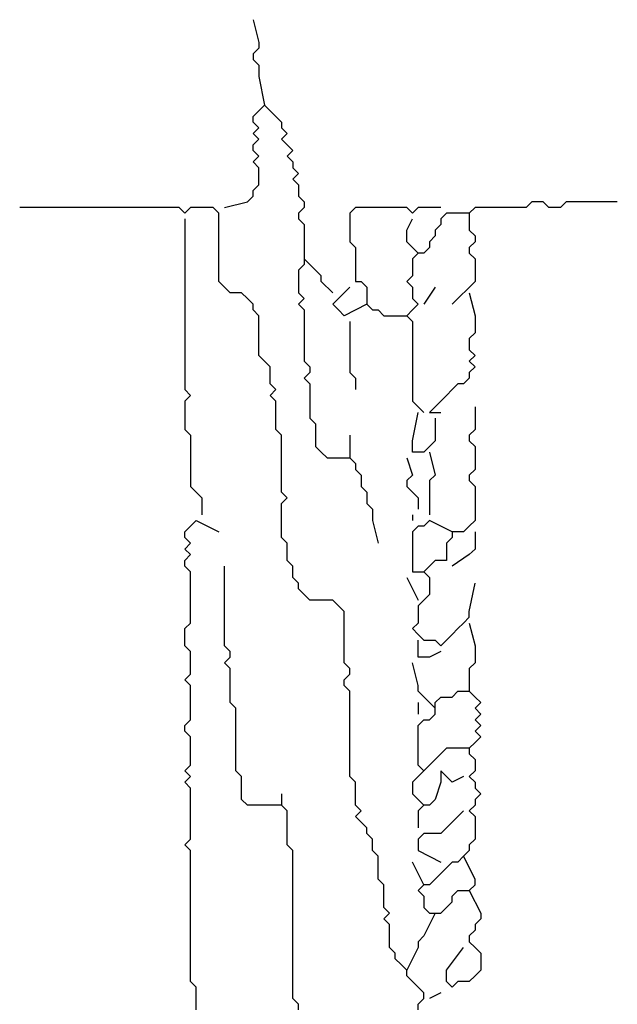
# Model space of a CAD drawing. Header units: metres. Extents: x 3221 to 4131, y 3282 to 4239.
# Tile 24 of 84: x 3270.856 to 3271.663, y 4219.834 to 4221.165. Entities that reach past the tile are written whole.
import ezdxf

# ---------------------------------------------------------------- set-up
doc = ezdxf.new("R2010")
doc.units = ezdxf.units.M

msp = doc.modelspace()

# ---------------------------------------------------------------- linework, layer by layer
for points in [[(3271.1709, 4221.1652), (3271.1786, 4221.1345), (3271.1786, 4221.1268), (3271.1709, 4221.1191), (3271.1709, 4221.1114), (3271.1786, 4221.1037), (3271.1786, 4221.096), (3271.1786, 4221.0883), (3271.1863, 4221.0498)], [(3271.1325, 4220.9114), (3271.1632, 4220.9191), (3271.1709, 4220.9268), (3271.1709, 4220.9345), (3271.1786, 4220.9422), (3271.1786, 4220.9498), (3271.1786, 4220.9575), (3271.1786, 4220.9652), (3271.1709, 4220.9729), (3271.1786, 4220.9806), (3271.1709, 4220.9883), (3271.1709, 4220.996), (3271.1786, 4221.0037), (3271.1709, 4221.0114), (3271.1786, 4221.0191), (3271.1709, 4221.0268), (3271.1709, 4221.0345), (3271.1786, 4221.0422), (3271.1863, 4221.0498), (3271.194, 4221.0422), (3271.2017, 4221.0345), (3271.2094, 4221.0268), (3271.2094, 4221.0191), (3271.2171, 4221.0114), (3271.2094, 4221.0037), (3271.2171, 4220.996), (3271.2248, 4220.9883), (3271.2171, 4220.9806), (3271.2248, 4220.9729), (3271.2248, 4220.9652), (3271.2325, 4220.9575), (3271.2248, 4220.9498), (3271.2325, 4220.9422), (3271.2325, 4220.9345), (3271.2325, 4220.9268), (3271.2402, 4220.9191), (3271.2402, 4220.9114), (3271.2325, 4220.9037), (3271.2325, 4220.896), (3271.2402, 4220.8883), (3271.2402, 4220.8806), (3271.2402, 4220.8729), (3271.2402, 4220.8652), (3271.2402, 4220.8575), (3271.2402, 4220.8498), (3271.2402, 4220.8422), (3271.2402, 4220.8345), (3271.2325, 4220.8268), (3271.2325, 4220.8191), (3271.2325, 4220.8114), (3271.2325, 4220.8037), (3271.2325, 4220.796), (3271.2402, 4220.7883), (3271.2325, 4220.7806), (3271.2402, 4220.7729), (3271.2402, 4220.7652), (3271.2402, 4220.7575), (3271.2402, 4220.7498), (3271.2402, 4220.7422), (3271.2402, 4220.7345), (3271.2402, 4220.7268), (3271.2402, 4220.7191), (3271.2402, 4220.7114), (3271.2402, 4220.7037), (3271.2478, 4220.696), (3271.2478, 4220.6883), (3271.2402, 4220.6806), (3271.2478, 4220.6729), (3271.2478, 4220.6652), (3271.2478, 4220.6575), (3271.2478, 4220.6498), (3271.2478, 4220.6422), (3271.2478, 4220.6345), (3271.2478, 4220.6268), (3271.2555, 4220.6191), (3271.2555, 4220.6114), (3271.2555, 4220.6037), (3271.2555, 4220.596), (3271.2555, 4220.5883), (3271.2632, 4220.5806), (3271.2709, 4220.5729), (3271.2786, 4220.5729), (3271.2863, 4220.5729), (3271.294, 4220.5729), (3271.3017, 4220.5729), (3271.3094, 4220.5652), (3271.3094, 4220.5575), (3271.3171, 4220.5498), (3271.3171, 4220.5422), (3271.3171, 4220.5345), (3271.3248, 4220.5268), (3271.3248, 4220.5191), (3271.3248, 4220.5114), (3271.3325, 4220.5037), (3271.3325, 4220.496), (3271.3325, 4220.4883), (3271.3402, 4220.4575)], [(3271.394, 4219.8268), (3271.394, 4219.8345), (3271.4017, 4219.8422), (3271.4017, 4219.8498), (3271.394, 4219.8575), (3271.3863, 4219.8652), (3271.3786, 4219.8729), (3271.3786, 4219.8806), (3271.3709, 4219.8883), (3271.3632, 4219.896), (3271.3632, 4219.9037), (3271.3555, 4219.9114), (3271.3555, 4219.9191), (3271.3555, 4219.9268), (3271.3555, 4219.9345), (3271.3555, 4219.9422), (3271.3478, 4219.9498), (3271.3555, 4219.9575), (3271.3478, 4219.9652), (3271.3478, 4219.9729), (3271.3478, 4219.9806), (3271.3478, 4219.9883), (3271.3478, 4219.996), (3271.3402, 4220.0037), (3271.3402, 4220.0114), (3271.3402, 4220.0191), (3271.3402, 4220.0268), (3271.3402, 4220.0345), (3271.3325, 4220.0422), (3271.3325, 4220.0498), (3271.3325, 4220.0575), (3271.3248, 4220.0652), (3271.3248, 4220.0729), (3271.3171, 4220.0806), (3271.3094, 4220.0883), (3271.3171, 4220.096), (3271.3094, 4220.1037), (3271.3094, 4220.1114), (3271.3094, 4220.1191), (3271.3094, 4220.1268), (3271.3094, 4220.1345), (3271.3017, 4220.1422), (3271.3017, 4220.1498), (3271.3017, 4220.1575), (3271.3017, 4220.1652), (3271.3017, 4220.1729), (3271.3017, 4220.1806), (3271.3017, 4220.1883), (3271.3017, 4220.196), (3271.3017, 4220.2037), (3271.3017, 4220.2114), (3271.3017, 4220.2191), (3271.3017, 4220.2268), (3271.3017, 4220.2345), (3271.3017, 4220.2422), (3271.3017, 4220.2498), (3271.3017, 4220.2575), (3271.294, 4220.2652), (3271.294, 4220.2729), (3271.3017, 4220.2806), (3271.3017, 4220.2883), (3271.294, 4220.296), (3271.294, 4220.3037), (3271.294, 4220.3114), (3271.294, 4220.3191), (3271.294, 4220.3268), (3271.294, 4220.3345), (3271.294, 4220.3422), (3271.294, 4220.3498), (3271.294, 4220.3575), (3271.294, 4220.3652), (3271.2863, 4220.3729), (3271.2786, 4220.3806), (3271.2709, 4220.3806), (3271.2632, 4220.3806), (3271.2555, 4220.3806), (3271.2478, 4220.3806), (3271.2402, 4220.3883), (3271.2325, 4220.396), (3271.2325, 4220.4037), (3271.2248, 4220.4114), (3271.2248, 4220.4191), (3271.2248, 4220.4268), (3271.2171, 4220.4345), (3271.2171, 4220.4422), (3271.2171, 4220.4498), (3271.2171, 4220.4575), (3271.2094, 4220.4652), (3271.2094, 4220.4729), (3271.2094, 4220.4806), (3271.2094, 4220.4883), (3271.2094, 4220.496), (3271.2094, 4220.5037), (3271.2094, 4220.5114), (3271.2171, 4220.5191), (3271.2094, 4220.5268), (3271.2094, 4220.5345), (3271.2094, 4220.5422), (3271.2094, 4220.5498), (3271.2094, 4220.5575), (3271.2094, 4220.5652), (3271.2094, 4220.5729), (3271.2094, 4220.5806), (3271.2094, 4220.5883), (3271.2094, 4220.596), (3271.2094, 4220.6037), (3271.2017, 4220.6114), (3271.2017, 4220.6191), (3271.2017, 4220.6268), (3271.2017, 4220.6345), (3271.2017, 4220.6422), (3271.2017, 4220.6498), (3271.194, 4220.6575), (3271.2017, 4220.6652), (3271.194, 4220.6729), (3271.194, 4220.6806), (3271.194, 4220.6883), (3271.194, 4220.696), (3271.1863, 4220.7037), (3271.1786, 4220.7114), (3271.1786, 4220.7191), (3271.1786, 4220.7268), (3271.1786, 4220.7345), (3271.1786, 4220.7422), (3271.1786, 4220.7498), (3271.1786, 4220.7575), (3271.1786, 4220.7652), (3271.1709, 4220.7729), (3271.1709, 4220.7806), (3271.1632, 4220.7883), (3271.1555, 4220.796), (3271.1478, 4220.796), (3271.1402, 4220.796), (3271.1325, 4220.8037), (3271.1248, 4220.8114), (3271.1248, 4220.8191), (3271.1248, 4220.8268), (3271.1248, 4220.8345), (3271.1248, 4220.8422), (3271.1248, 4220.8498), (3271.1248, 4220.8575), (3271.1248, 4220.8652), (3271.1248, 4220.8729), (3271.1248, 4220.8806), (3271.1248, 4220.8883), (3271.1248, 4220.896), (3271.1248, 4220.9037), (3271.1171, 4220.9114), (3271.1094, 4220.9114), (3271.1017, 4220.9114), (3271.094, 4220.9114), (3271.0863, 4220.9114), (3271.0786, 4220.9037), (3271.0709, 4220.9114), (3271.0632, 4220.9114), (3271.0555, 4220.9114), (3271.0478, 4220.9114), (3271.0402, 4220.9114), (3271.0325, 4220.9114), (3271.0248, 4220.9114), (3271.0171, 4220.9114), (3271.0094, 4220.9114), (3271.0017, 4220.9114), (3270.994, 4220.9114), (3270.9863, 4220.9114), (3270.9786, 4220.9114), (3270.9709, 4220.9114), (3270.9632, 4220.9114), (3270.9555, 4220.9114), (3270.9478, 4220.9114), (3270.9402, 4220.9114), (3270.9325, 4220.9114), (3270.9248, 4220.9114), (3270.9171, 4220.9114), (3270.9094, 4220.9114), (3270.9017, 4220.9114), (3270.894, 4220.9114), (3270.8863, 4220.9114), (3270.8786, 4220.9114), (3270.8709, 4220.9114), (3270.8555, 4220.9114)], [(3271.4248, 4220.9114), (3271.394, 4220.9114), (3271.3863, 4220.9037), (3271.3786, 4220.9114), (3271.3709, 4220.9114), (3271.3632, 4220.9114), (3271.3555, 4220.9114), (3271.3478, 4220.9114), (3271.3402, 4220.9114), (3271.3325, 4220.9114), (3271.3248, 4220.9114), (3271.3171, 4220.9114), (3271.3094, 4220.9114), (3271.3017, 4220.9037), (3271.3017, 4220.896), (3271.3017, 4220.8883), (3271.3017, 4220.8806), (3271.3017, 4220.8729), (3271.3017, 4220.8652), (3271.3094, 4220.8575), (3271.3094, 4220.8498), (3271.3094, 4220.8422), (3271.3094, 4220.8345), (3271.3094, 4220.8268), (3271.3094, 4220.8191), (3271.3094, 4220.8114), (3271.3171, 4220.8114), (3271.3248, 4220.8037), (3271.3248, 4220.796), (3271.3248, 4220.7883), (3271.3248, 4220.7806), (3271.3325, 4220.7729), (3271.3402, 4220.7729), (3271.3478, 4220.7652), (3271.3555, 4220.7652), (3271.3632, 4220.7652), (3271.3786, 4220.7652)], [(3271.6632, 4220.9191), (3271.6325, 4220.9191), (3271.6248, 4220.9191), (3271.6171, 4220.9191), (3271.6094, 4220.9191), (3271.6017, 4220.9191), (3271.594, 4220.9191), (3271.5863, 4220.9114), (3271.5786, 4220.9114), (3271.5709, 4220.9114), (3271.5632, 4220.9191), (3271.5555, 4220.9191), (3271.5478, 4220.9191), (3271.5402, 4220.9114), (3271.5325, 4220.9114), (3271.5248, 4220.9114), (3271.5171, 4220.9114), (3271.5094, 4220.9114), (3271.5017, 4220.9114), (3271.494, 4220.9114), (3271.4863, 4220.9114), (3271.4786, 4220.9114), (3271.4709, 4220.9114), (3271.4632, 4220.9037), (3271.4632, 4220.896), (3271.4632, 4220.8883), (3271.4632, 4220.8806), (3271.4709, 4220.8729), (3271.4709, 4220.8652), (3271.4632, 4220.8575), (3271.4632, 4220.8498), (3271.4709, 4220.8422), (3271.4709, 4220.8345), (3271.4709, 4220.8268), (3271.4709, 4220.8191), (3271.4709, 4220.8114), (3271.4402, 4220.7806)], [(3271.0786, 4220.896), (3271.0786, 4220.8652), (3271.0786, 4220.8575), (3271.0786, 4220.8498), (3271.0786, 4220.8422), (3271.0786, 4220.8345), (3271.0786, 4220.8268), (3271.0786, 4220.8191), (3271.0786, 4220.8114), (3271.0786, 4220.8037), (3271.0786, 4220.796), (3271.0786, 4220.7883), (3271.0786, 4220.7806), (3271.0786, 4220.7729), (3271.0786, 4220.7652), (3271.0786, 4220.7575), (3271.0786, 4220.7498), (3271.0786, 4220.7422), (3271.0786, 4220.7345), (3271.0786, 4220.7268), (3271.0786, 4220.7191), (3271.0786, 4220.7114), (3271.0786, 4220.7037), (3271.0786, 4220.696), (3271.0786, 4220.6883), (3271.0786, 4220.6806), (3271.0786, 4220.6729), (3271.0786, 4220.6652), (3271.0863, 4220.6575), (3271.0786, 4220.6498), (3271.0786, 4220.6422), (3271.0786, 4220.6345), (3271.0786, 4220.6268), (3271.0786, 4220.6191), (3271.0786, 4220.6114), (3271.0863, 4220.6037), (3271.0863, 4220.596), (3271.0863, 4220.5883), (3271.0863, 4220.5806), (3271.0863, 4220.5729), (3271.0863, 4220.5652), (3271.0863, 4220.5575), (3271.0863, 4220.5498), (3271.0863, 4220.5422), (3271.0863, 4220.5345), (3271.094, 4220.5268), (3271.1017, 4220.5191), (3271.1017, 4220.5114), (3271.1017, 4220.496)], [(3271.4632, 4220.9037), (3271.4325, 4220.9037), (3271.4248, 4220.896), (3271.4248, 4220.8883), (3271.4171, 4220.8806), (3271.4171, 4220.8729), (3271.4094, 4220.8652), (3271.4094, 4220.8575), (3271.4017, 4220.8498), (3271.394, 4220.8498), (3271.3863, 4220.8422), (3271.3863, 4220.8345), (3271.3863, 4220.8268), (3271.3863, 4220.8191), (3271.3786, 4220.8114), (3271.3863, 4220.8037), (3271.3863, 4220.796), (3271.3863, 4220.7883), (3271.394, 4220.7806), (3271.3863, 4220.7729), (3271.3786, 4220.7652), (3271.3863, 4220.7575), (3271.3863, 4220.7498), (3271.3863, 4220.7422), (3271.3863, 4220.7345), (3271.3863, 4220.7268), (3271.3863, 4220.7191), (3271.3863, 4220.7114), (3271.3863, 4220.7037), (3271.3863, 4220.696), (3271.3863, 4220.6883), (3271.3863, 4220.6806), (3271.3863, 4220.6729), (3271.3863, 4220.6652), (3271.3863, 4220.6575), (3271.3863, 4220.6498), (3271.4017, 4220.6345)], [(3271.394, 4220.8498), (3271.3786, 4220.8652), (3271.3786, 4220.8729), (3271.3786, 4220.8806), (3271.3863, 4220.896)], [(3271.2786, 4220.796), (3271.2632, 4220.8114), (3271.2632, 4220.8191), (3271.2555, 4220.8268), (3271.2402, 4220.8422)], [(3271.3248, 4220.7806), (3271.294, 4220.7652), (3271.2863, 4220.7729), (3271.2786, 4220.7806), (3271.3017, 4220.8037)], [(3271.4171, 4220.8037), (3271.4017, 4220.7806)], [(3271.4632, 4220.796), (3271.4709, 4220.7652), (3271.4709, 4220.7575), (3271.4709, 4220.7498), (3271.4709, 4220.7422), (3271.4632, 4220.7345), (3271.4632, 4220.7268), (3271.4632, 4220.7191), (3271.4709, 4220.7114), (3271.4632, 4220.7037), (3271.4709, 4220.696), (3271.4632, 4220.6883), (3271.4632, 4220.6806), (3271.4555, 4220.6729), (3271.4478, 4220.6729), (3271.4402, 4220.6652), (3271.4325, 4220.6575), (3271.4248, 4220.6498), (3271.4171, 4220.6422), (3271.4094, 4220.6345), (3271.4248, 4220.6345)], [(3271.3017, 4220.7575), (3271.3017, 4220.7268), (3271.3017, 4220.7191), (3271.3017, 4220.7114), (3271.3017, 4220.7037), (3271.3017, 4220.696), (3271.3017, 4220.6883), (3271.3094, 4220.6806), (3271.3094, 4220.6652)], [(3271.4709, 4220.6422), (3271.4709, 4220.6114), (3271.4632, 4220.6037), (3271.4632, 4220.596), (3271.4709, 4220.5883), (3271.4709, 4220.5806), (3271.4709, 4220.5729), (3271.4709, 4220.5652), (3271.4709, 4220.5575), (3271.4632, 4220.5498), (3271.4632, 4220.5422), (3271.4709, 4220.5345), (3271.4709, 4220.5268), (3271.4709, 4220.5191), (3271.4709, 4220.5114), (3271.4709, 4220.5037), (3271.4709, 4220.496), (3271.4709, 4220.4883), (3271.4632, 4220.4806), (3271.4555, 4220.4729), (3271.4478, 4220.4729), (3271.4402, 4220.4729), (3271.4402, 4220.4652), (3271.4325, 4220.4575), (3271.4325, 4220.4498), (3271.4325, 4220.4422), (3271.4325, 4220.4345), (3271.4248, 4220.4345), (3271.4171, 4220.4345), (3271.4094, 4220.4268), (3271.4017, 4220.4191), (3271.4094, 4220.4114), (3271.4094, 4220.4037), (3271.4094, 4220.396), (3271.4094, 4220.3883), (3271.4017, 4220.3806), (3271.394, 4220.3729), (3271.394, 4220.3652), (3271.394, 4220.3575), (3271.394, 4220.3498), (3271.3863, 4220.3422), (3271.394, 4220.3345), (3271.4017, 4220.3268), (3271.4094, 4220.3268), (3271.4171, 4220.3268), (3271.4248, 4220.3191), (3271.4325, 4220.3268), (3271.4402, 4220.3345), (3271.4478, 4220.3422), (3271.4555, 4220.3498), (3271.4632, 4220.3575), (3271.4632, 4220.3652), (3271.4709, 4220.4037)], [(3271.4171, 4220.6268), (3271.4171, 4220.596), (3271.4094, 4220.5883), (3271.4017, 4220.5806), (3271.394, 4220.5806), (3271.3863, 4220.5806), (3271.3863, 4220.5883), (3271.3863, 4220.596), (3271.394, 4220.6345)], [(3271.3017, 4220.6037), (3271.3017, 4220.5729)], [(3271.4094, 4220.5806), (3271.4171, 4220.5498), (3271.4094, 4220.5422), (3271.4094, 4220.5345), (3271.4094, 4220.496)], [(3271.3786, 4220.5729), (3271.3863, 4220.5498), (3271.3786, 4220.5422), (3271.3786, 4220.5345), (3271.3863, 4220.5268), (3271.394, 4220.5191), (3271.394, 4220.5037)], [(3271.3863, 4220.496), (3271.3863, 4220.4883)], [(3271.094, 4219.8268), (3271.094, 4219.8345), (3271.094, 4219.8422), (3271.094, 4219.8498), (3271.094, 4219.8575), (3271.0863, 4219.8652), (3271.0863, 4219.8729), (3271.0863, 4219.8806), (3271.0863, 4219.8883), (3271.0863, 4219.896), (3271.0863, 4219.9037), (3271.0863, 4219.9114), (3271.0863, 4219.9191), (3271.0863, 4219.9268), (3271.0863, 4219.9345), (3271.0863, 4219.9422), (3271.0863, 4219.9498), (3271.0863, 4219.9575), (3271.0863, 4219.9652), (3271.0863, 4219.9729), (3271.0863, 4219.9806), (3271.0863, 4219.9883), (3271.0863, 4219.996), (3271.0863, 4220.0037), (3271.0863, 4220.0114), (3271.0863, 4220.0191), (3271.0863, 4220.0268), (3271.0863, 4220.0345), (3271.0863, 4220.0422), (3271.0786, 4220.0498), (3271.0863, 4220.0575), (3271.0863, 4220.0652), (3271.0863, 4220.0729), (3271.0863, 4220.0806), (3271.0863, 4220.0883), (3271.0863, 4220.096), (3271.0863, 4220.1037), (3271.0863, 4220.1114), (3271.0863, 4220.1191), (3271.0863, 4220.1268), (3271.0786, 4220.1345), (3271.0863, 4220.1422), (3271.0786, 4220.1498), (3271.0863, 4220.1575), (3271.0863, 4220.1652), (3271.0863, 4220.1729), (3271.0863, 4220.1806), (3271.0863, 4220.1883), (3271.0863, 4220.196), (3271.0786, 4220.2037), (3271.0786, 4220.2114), (3271.0863, 4220.2191), (3271.0863, 4220.2268), (3271.0863, 4220.2345), (3271.0863, 4220.2422), (3271.0863, 4220.2498), (3271.0863, 4220.2575), (3271.0863, 4220.2652), (3271.0786, 4220.2729), (3271.0863, 4220.2806), (3271.0863, 4220.2883), (3271.0863, 4220.296), (3271.0863, 4220.3037), (3271.0863, 4220.3114), (3271.0786, 4220.3191), (3271.0786, 4220.3268), (3271.0786, 4220.3345), (3271.0786, 4220.3422), (3271.0863, 4220.3498), (3271.0863, 4220.3575), (3271.0863, 4220.3652), (3271.0863, 4220.3729), (3271.0863, 4220.3806), (3271.0863, 4220.3883), (3271.0863, 4220.396), (3271.0863, 4220.4037), (3271.0863, 4220.4114), (3271.0863, 4220.4191), (3271.0786, 4220.4268), (3271.0786, 4220.4345), (3271.0863, 4220.4422), (3271.0786, 4220.4498), (3271.0863, 4220.4575), (3271.0786, 4220.4652), (3271.0786, 4220.4729), (3271.0863, 4220.4806), (3271.094, 4220.4883), (3271.1248, 4220.4729)], [(3271.4402, 4220.4729), (3271.4094, 4220.4883), (3271.4017, 4220.4806), (3271.394, 4220.4806), (3271.3863, 4220.4729), (3271.3863, 4220.4652), (3271.3863, 4220.4575), (3271.3863, 4220.4498), (3271.3863, 4220.4422), (3271.3863, 4220.4345), (3271.3863, 4220.4268), (3271.3863, 4220.4191), (3271.4017, 4220.4191)], [(3271.4709, 4220.4729), (3271.4709, 4220.4498), (3271.4632, 4220.4422), (3271.4402, 4220.4268)], [(3271.2325, 4219.8268), (3271.2325, 4219.8345), (3271.2248, 4219.8422), (3271.2248, 4219.8498), (3271.2248, 4219.8575), (3271.2248, 4219.8652), (3271.2248, 4219.8729), (3271.2248, 4219.8806), (3271.2248, 4219.8883), (3271.2248, 4219.896), (3271.2248, 4219.9037), (3271.2248, 4219.9114), (3271.2248, 4219.9191), (3271.2248, 4219.9268), (3271.2248, 4219.9345), (3271.2248, 4219.9422), (3271.2248, 4219.9498), (3271.2248, 4219.9575), (3271.2248, 4219.9652), (3271.2248, 4219.9729), (3271.2248, 4219.9806), (3271.2248, 4219.9883), (3271.2248, 4219.996), (3271.2248, 4220.0037), (3271.2248, 4220.0114), (3271.2248, 4220.0191), (3271.2248, 4220.0268), (3271.2248, 4220.0345), (3271.2248, 4220.0422), (3271.2171, 4220.0498), (3271.2171, 4220.0575), (3271.2171, 4220.0652), (3271.2171, 4220.0729), (3271.2171, 4220.0806), (3271.2171, 4220.0883), (3271.2171, 4220.096), (3271.2094, 4220.1037), (3271.2017, 4220.1037), (3271.194, 4220.1037), (3271.1863, 4220.1037), (3271.1786, 4220.1037), (3271.1709, 4220.1037), (3271.1632, 4220.1037), (3271.1555, 4220.1114), (3271.1555, 4220.1191), (3271.1555, 4220.1268), (3271.1555, 4220.1345), (3271.1555, 4220.1422), (3271.1478, 4220.1498), (3271.1478, 4220.1575), (3271.1478, 4220.1652), (3271.1478, 4220.1729), (3271.1478, 4220.1806), (3271.1478, 4220.1883), (3271.1478, 4220.196), (3271.1478, 4220.2037), (3271.1478, 4220.2114), (3271.1478, 4220.2191), (3271.1478, 4220.2268), (3271.1478, 4220.2345), (3271.1402, 4220.2422), (3271.1402, 4220.2498), (3271.1402, 4220.2575), (3271.1402, 4220.2652), (3271.1402, 4220.2729), (3271.1402, 4220.2806), (3271.1402, 4220.2883), (3271.1325, 4220.296), (3271.1402, 4220.3037), (3271.1402, 4220.3114), (3271.1325, 4220.3191), (3271.1325, 4220.3268), (3271.1325, 4220.3345), (3271.1325, 4220.3422), (3271.1325, 4220.3498), (3271.1325, 4220.3575), (3271.1325, 4220.3652), (3271.1325, 4220.3729), (3271.1325, 4220.3806), (3271.1325, 4220.3883), (3271.1325, 4220.4268)], [(3271.3786, 4220.4114), (3271.394, 4220.3806)], [(3271.4632, 4220.3498), (3271.4709, 4220.3191), (3271.4709, 4220.3114), (3271.4709, 4220.3037), (3271.4709, 4220.296), (3271.4632, 4220.2883), (3271.4632, 4220.2806), (3271.4632, 4220.2729), (3271.4632, 4220.2575)], [(3271.4248, 4220.3114), (3271.4094, 4220.3037), (3271.4017, 4220.3037), (3271.394, 4220.3037), (3271.394, 4220.3268)], [(3271.4171, 4220.2345), (3271.394, 4220.2575), (3271.394, 4220.2652), (3271.3863, 4220.296)], [(3271.4632, 4220.1806), (3271.4325, 4220.1806), (3271.4248, 4220.1729), (3271.4171, 4220.1652), (3271.4094, 4220.1575), (3271.4017, 4220.1498), (3271.394, 4220.1575), (3271.394, 4220.1652), (3271.394, 4220.1729), (3271.394, 4220.1806), (3271.394, 4220.1883), (3271.394, 4220.196), (3271.394, 4220.2037), (3271.394, 4220.2114), (3271.4017, 4220.2191), (3271.4094, 4220.2191), (3271.4171, 4220.2268), (3271.4171, 4220.2345), (3271.4171, 4220.2422), (3271.4248, 4220.2498), (3271.4325, 4220.2498), (3271.4402, 4220.2498), (3271.4478, 4220.2575), (3271.4555, 4220.2575), (3271.4632, 4220.2575), (3271.4709, 4220.2498), (3271.4786, 4220.2422), (3271.4709, 4220.2345), (3271.4786, 4220.2268), (3271.4709, 4220.2191), (3271.4786, 4220.2114), (3271.4709, 4220.2037), (3271.4786, 4220.196), (3271.4709, 4220.1883), (3271.4632, 4220.1806), (3271.4632, 4220.1729), (3271.4709, 4220.1652), (3271.4709, 4220.1575), (3271.4709, 4220.1498), (3271.4632, 4220.1422), (3271.4709, 4220.1345), (3271.4709, 4220.1268), (3271.4786, 4220.1191), (3271.4709, 4220.1114), (3271.4709, 4220.1037), (3271.4632, 4220.096), (3271.4709, 4220.0883), (3271.4709, 4220.0806), (3271.4709, 4220.0729), (3271.4709, 4220.0652), (3271.4709, 4220.0575), (3271.4632, 4220.0498), (3271.4632, 4220.0422), (3271.4555, 4220.0345), (3271.4478, 4220.0268), (3271.4402, 4220.0268), (3271.4325, 4220.0191), (3271.4248, 4220.0114), (3271.4171, 4220.0037), (3271.4094, 4219.996), (3271.4017, 4219.996), (3271.394, 4219.9883), (3271.4017, 4219.9806), (3271.4017, 4219.9729), (3271.4017, 4219.9652), (3271.4094, 4219.9575), (3271.4171, 4219.9575), (3271.4248, 4219.9575), (3271.4325, 4219.9652), (3271.4402, 4219.9729), (3271.4402, 4219.9806), (3271.4478, 4219.9883), (3271.4555, 4219.9883), (3271.4632, 4219.9883), (3271.4709, 4219.996), (3271.4709, 4220.0037), (3271.4555, 4220.0345)], [(3271.394, 4220.2422), (3271.394, 4220.2268)], [(3271.4017, 4220.1498), (3271.3863, 4220.1345), (3271.3863, 4220.1268), (3271.3863, 4220.1191), (3271.4017, 4220.1037)], [(3271.4555, 4220.1422), (3271.4402, 4220.1345), (3271.4325, 4220.1422), (3271.4248, 4220.1498), (3271.4248, 4220.1345)], [(3271.4248, 4220.1345), (3271.4171, 4220.1114), (3271.4094, 4220.1037), (3271.4017, 4220.1037), (3271.394, 4220.096), (3271.394, 4220.0883), (3271.394, 4220.0729)], [(3271.2094, 4220.1191), (3271.2094, 4220.1037)], [(3271.4555, 4220.096), (3271.4248, 4220.0652), (3271.4171, 4220.0652), (3271.4094, 4220.0652), (3271.4017, 4220.0652), (3271.394, 4220.0575), (3271.394, 4220.0498), (3271.394, 4220.0422), (3271.4248, 4220.0268)], [(3271.4017, 4219.996), (3271.3863, 4220.0268)], [(3271.4632, 4219.9883), (3271.4786, 4219.9575), (3271.4786, 4219.9498), (3271.4709, 4219.9422), (3271.4709, 4219.9345), (3271.4632, 4219.9268), (3271.4632, 4219.9191), (3271.4709, 4219.9114), (3271.4786, 4219.9037), (3271.4786, 4219.896), (3271.4786, 4219.8883), (3271.4786, 4219.8806), (3271.4709, 4219.8729), (3271.4632, 4219.8652), (3271.4555, 4219.8652), (3271.4478, 4219.8652), (3271.4402, 4219.8575), (3271.4325, 4219.8652), (3271.4325, 4219.8729), (3271.4325, 4219.8806), (3271.4555, 4219.9114)], [(3271.4171, 4219.9575), (3271.4017, 4219.9268), (3271.394, 4219.9191), (3271.394, 4219.9114), (3271.3786, 4219.8806)], [(3271.4248, 4219.8498), (3271.4094, 4219.8422)]]:
    msp.add_lwpolyline(points)

doc.saveas('drawing.dxf')
